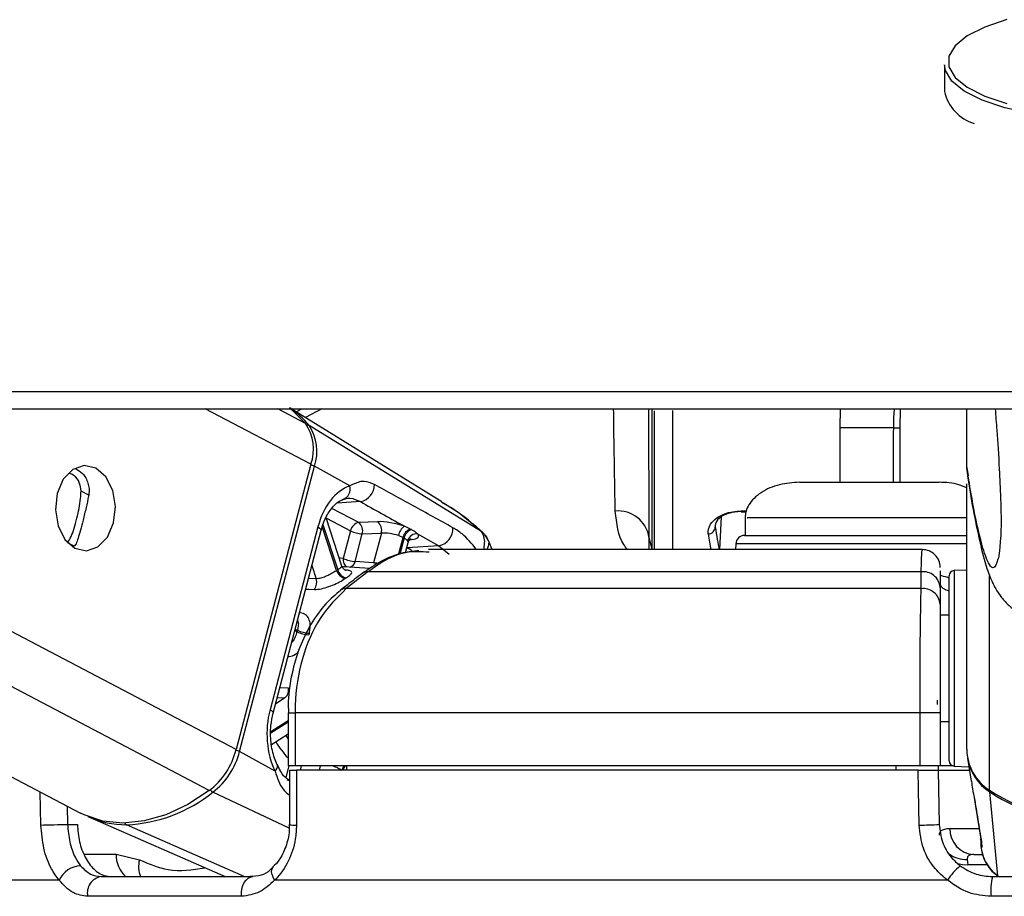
# Paper-space layout '4M DUO In Ground Anchor' of a CAD drawing. Header units: millimetres. Extents: x 20 to 26560, y 40 to 17993.
# Tile 83 of 89: x 22438 to 22549, y 6593 to 6692. Entities that reach past the tile are written whole.
import ezdxf

# ---------------------------------------------------------------- set-up
doc = ezdxf.new("R2010")
doc.units = ezdxf.units.MM

psp = doc.layouts.new('4M DUO In Ground Anchor')

# ---------------------------------------------------------------- linework, layer by layer
at = {"color": 7, "linetype": 'Continuous', "lineweight": 25, "ltscale": 2}
for p, q in [((22542, 6686.46), (22542, 6683.46)), ((19731.26, 6647.65), (22559.5, 6647.65)), ((22357.73, 6647.65), (22444.55, 6602.04)), ((22485.3, 6637.15), (22468.31, 6647.65)), ((22509, 6647.62), (22509, 6631.76)), ((22509.3, 6631.76), (22509.3, 6647.41)), ((22530.24, 6647.65), (22530.17, 6645.51)), ((22536.97, 6645.51), (22537.01, 6647.65)), ((22544.5, 6641.01), (22544.5, 6647.65)), ((22489.71, 6633.83), (22470.33, 6645.76)), ((22530.17, 6645.51), (22530.17, 6639.36)), ((22536.97, 6639.36), (22536.97, 6645.51)), ((22470.54, 6641.39), (22462.09, 6609.19)), ((22462.49, 6608.97), (22470.93, 6641.17)), ((22474.93, 6638.95), (22470.93, 6641.17)), ((22544.5, 6641.01), (22544.67, 6640.09)), ((22544.5, 6641.01), (22544.5, 6641.01)), ((22525.62, 6639.36), (22541.37, 6639.36)), ((22544.5, 6609.23), (22544.5, 6639.2)), ((22474.03, 6629.91), (22472.26, 6635.36)), ((22519.05, 6636.01), (22519.59, 6636.01)), ((22519.5, 6635.36), (22519.5, 6633.36)), ((22471.32, 6634.32), (22465.92, 6613.7)), ((22466.28, 6613.32), (22471.68, 6633.94)), ((22475, 6633.88), (22474.18, 6630.77)), ((22478.06, 6634.91), (22475.92, 6634.82)), ((22481.77, 6634.07), (22481.07, 6634.39)), ((22475.52, 6630.42), (22476.33, 6633.53)), ((22476.33, 6633.53), (22478.48, 6633.63)), ((22478.48, 6633.63), (22477.6, 6630.26)), ((22480.43, 6633.34), (22480.92, 6633.14)), ((22482.57, 6633.55), (22484.97, 6632.2)), ((22508.65, 6633.18), (22508.98, 6631.76)), ((22508.65, 6633.18), (22508.66, 6631.76)), ((22519.45, 6633.36), (22533.5, 6633.36)), ((22533.5, 6633.36), (22544.53, 6633.36)), ((22444.05, 6632.4), (22443.84, 6632.15)), ((22481.19, 6631.42), (22481.49, 6632.57)), ((22484.97, 6632.2), (22481.38, 6631.95)), ((22539.46, 6631.76), (22483.8, 6631.76)), ((22518.45, 6632.41), (22518.41, 6631.76)), ((22477.19, 6629.62), (22474.3, 6629.83)), ((22477.6, 6630.26), (22475.52, 6630.42)), ((22541.5, 6629.38), (22541.5, 6627.5)), ((22544.5, 6629.46), (22543.06, 6629.39)), ((22476.97, 6629.25), (22474.52, 6627.36)), ((22539.36, 6629.25), (22476.97, 6629.25)), ((22539.36, 6627.36), (22539.36, 6629.25)), ((22542.5, 6622), (22542.5, 6628.79)), ((22539.36, 6627.36), (22474.52, 6627.36)), ((22541.5, 6627.5), (22541.5, 6625.61)), ((22542.5, 6624.36), (22541.5, 6624.36)), ((22542.5, 6607.93), (22542.5, 6622)), ((22467.95, 6613.36), (22467.95, 6607.36)), ((22539.23, 6613.36), (22468.74, 6613.36)), ((22468.74, 6613.36), (22468.74, 6607.36)), ((22541.5, 6613.36), (22539.23, 6613.36)), ((22539.23, 6607.36), (22539.23, 6613.36)), ((22541.5, 6613.36), (22541.5, 6607.36)), ((22541.5, 6612.36), (22542.5, 6612.36)), ((22466.09, 6609.77), (22467.95, 6610.97)), ((22466.49, 6606.75), (22462.49, 6608.97)), ((22468.74, 6607.36), (22467.95, 6607.36)), ((22539.23, 6607.36), (22468.74, 6607.36)), ((22474.53, 6607.36), (22474.53, 6606.86)), ((22536.5, 6607.36), (22536.5, 6606.86)), ((22541.5, 6607.36), (22539.23, 6607.36)), ((22541.28, 6607.36), (22541.29, 6606.86)), ((22542.91, 6607.36), (22541.5, 6607.36)), ((22543.06, 6607.33), (22544.74, 6607.24)), ((22544.59, 6608.23), (22544.99, 6605.62)), ((22468.12, 6606.86), (22468.11, 6600.72)), ((22539.01, 6606.86), (22468.91, 6606.86)), ((22541.29, 6606.86), (22541.39, 6600.75)), ((22541.29, 6606.86), (22544.8, 6606.86)), ((22545.29, 6604.03), (22545.49, 6602.81)), ((22548.01, 6594.96), (22547.09, 6604.42)), ((22545.49, 6602.81), (22546.1, 6599.1)), ((22443.09, 6600.75), (22444.19, 6600.75)), ((22445.58, 6601.56), (22460.85, 6594.86)), ((22468.11, 6600.72), (22468.11, 6600.72)), ((22448.57, 6597.41), (22451.2, 6596.77)), ((22545.31, 6597.36), (22546.3, 6597.36)), ((22544.56, 6596.8), (22544.63, 6596.21)), ((22442.13, 6594.46), (22410.7, 6594.46)), ((22446.86, 6594.86), (22463.98, 6594.86)), ((22542.32, 6594.46), (22466.43, 6594.46)), ((22547.39, 6594.86), (22571.6, 6594.86)), ((22462.69, 6592.64), (22445.35, 6592.64)), ((22571.76, 6592.64), (22547.23, 6592.64))]:
    psp.add_line(p, q, dxfattribs=at)
at = {"color": 8, "linetype": 'Continuous', "lineweight": 25, "ltscale": 2}
for p, q in [((22459.07, 6604.58), (22377.07, 6647.65)), ((22462.09, 6609.19), (22388.89, 6647.65)), ((22470.54, 6641.39), (22458.62, 6647.65)), ((22469.93, 6646.01), (22466.79, 6647.65)), ((22468.88, 6647.3), (22469.49, 6647.65)), ((22471.77, 6647.65), (22469.92, 6646.66)), ((22511.3, 6647.47), (22511.3, 6631.76)), ((22536.22, 6645.51), (22530.19, 6645.51)), ((22536.22, 6645.51), (22536.92, 6645.51)), ((22445.48, 6637.91), (22444.61, 6638.36)), ((22476.11, 6637.18), (22473.48, 6637)), ((22475.92, 6634.82), (22472.9, 6636.4)), ((22519.05, 6636.12), (22519.61, 6636.12)), ((22519.05, 6636.01), (22519.05, 6636.12)), ((22472.28, 6635.31), (22475, 6633.88)), ((22516.65, 6631.76), (22516.84, 6635.47)), ((22473.43, 6629.41), (22471.82, 6634.37)), ((22471.89, 6634.59), (22473.55, 6629.49)), ((22489.68, 6633.85), (22489.71, 6633.83)), ((22480.4, 6631.19), (22480.92, 6633.14)), ((22481.04, 6633.08), (22480.56, 6631.25)), ((22481.67, 6632.88), (22481.89, 6632.9)), ((22443.84, 6632.15), (22443.16, 6632.5)), ((22481.33, 6631.95), (22481.38, 6631.95)), ((22481.38, 6631.95), (22481.34, 6631.97)), ((22484.97, 6632.2), (22486.12, 6631.23)), ((22533.5, 6632.41), (22518.45, 6632.41)), ((22544.53, 6632.41), (22533.5, 6632.41)), ((22470.64, 6629.97), (22471.13, 6628.48)), ((22543.06, 6629.39), (22543.06, 6622.2)), ((22471.13, 6628.48), (22470.26, 6628.49)), ((22547.07, 6604.62), (22547.07, 6628.84)), ((22468.76, 6622.8), (22469.01, 6622.67)), ((22468.96, 6622.5), (22468.72, 6622.63)), ((22543.06, 6622.2), (22543.06, 6607.33)), ((22468, 6616.13), (22467.02, 6616.16)), ((22467.6, 6615.03), (22466.54, 6614.34)), ((22466.73, 6615.06), (22467.6, 6615.03)), ((22467.95, 6613.36), (22468.74, 6613.36)), ((22466.03, 6611.25), (22467.95, 6612.49)), ((22467.95, 6612.29), (22466.03, 6611.05)), ((22468.05, 6607.36), (22467.7, 6606.04)), ((22469.34, 6606.86), (22469.47, 6607.36)), ((22471.59, 6607.36), (22471.46, 6606.86)), ((22474.03, 6606.86), (22474.03, 6606.88)), ((22440.08, 6600.68), (22440, 6604.43)), ((22468.07, 6600.33), (22459.48, 6604.38)), ((22443.04, 6602.83), (22443.09, 6600.75)), ((22462.99, 6594.86), (22449.75, 6600.72)), ((22542.6, 6600.31), (22545.86, 6600.31)), ((22444.95, 6597.41), (22448.57, 6597.41)), ((22546.79, 6596.21), (22544.63, 6596.21))]:
    psp.add_line(p, q, dxfattribs=at)
at = {"color": 7, "linetype": 'Continuous', "lineweight": 25, "ltscale": 2, "flags": 128}
for points in [[(22549.03, 6691.56), (22546.52, 6690.72), (22544.54, 6689.73), (22543.18, 6688.62), (22542.48, 6687.44), (22542.48, 6686.23), (22543.18, 6685.04), (22544.54, 6683.93), (22546.52, 6682.94), (22549.03, 6682.1)], [(22576.88, 6687.16), (22577, 6686.46), (22576.64, 6685.22), (22575.58, 6684.04), (22573.86, 6682.96), (22571.55, 6682.02), (22568.75, 6681.26), (22565.57, 6680.72), (22562.15, 6680.41), (22558.61, 6680.35), (22555.11, 6680.53), (22551.79, 6680.96), (22548.78, 6681.62), (22546.22, 6682.47), (22544.2, 6683.49), (22542.8, 6684.62), (22542.09, 6685.84), (22542, 6686.46)], [(22424.7, 6649.61), (22440.21, 6649.61), (22447.97, 6649.61), (22463.49, 6649.61), (22471.25, 6649.61), (22486.77, 6649.61), (22494.52, 6649.61), (22502.28, 6649.61), (22517.8, 6649.61), (22525.56, 6649.61), (22539.74, 6649.61), (22553.91, 6649.61)], [(22468.08, 6647.76), (22468.33, 6647.58), (22469.93, 6646.01)], [(22446.28, 6640.94), (22444.97, 6641.24), (22443.68, 6640.8), (22442.61, 6639.71), (22441.92, 6638.11), (22441.71, 6636.26), (22442.01, 6634.44), (22442.79, 6632.92), (22443.92, 6631.94), (22445.23, 6631.64), (22446.51, 6632.08), (22447.59, 6633.17), (22448.28, 6634.77), (22448.49, 6636.62), (22448.18, 6638.44), (22447.41, 6639.96), (22446.28, 6640.94)], [(22474.12, 6629.84), (22474.18, 6629.84), (22474.3, 6629.83)], [(22541.15, 6614.77), (22541.15, 6614.76), (22541.15, 6614.75), (22541.15, 6614.72), (22541.15, 6614.67), (22541.15, 6614.61), (22541.15, 6614.54), (22541.15, 6614.46), (22541.16, 6614.37), (22541.16, 6614.27)], [(22468.91, 6606.86), (22468.9, 6602.86), (22468.9, 6600.68)], [(22539.12, 6600.68), (22539.05, 6604.68), (22539.01, 6606.86)], [(22468.18, 6605.64), (22468.12, 6605.67), (22467.87, 6605.73)], [(22459.07, 6604.58), (22456.64, 6603), (22454.17, 6601.85), (22451.71, 6601.15), (22449.32, 6600.91), (22447.05, 6601.14), (22444.96, 6601.84), (22444.55, 6602.04)], [(22440.08, 6600.68), (22440.38, 6600.69), (22440.73, 6600.7), (22441.12, 6600.71), (22441.54, 6600.72), (22441.97, 6600.73), (22442.38, 6600.74), (22442.76, 6600.75), (22443.09, 6600.75)], [(22546.16, 6598.77), (22546.06, 6599.11), (22546.06, 6599.14)], [(22462.69, 6592.64), (22462.69, 6593.06), (22462.75, 6593.47), (22462.86, 6593.85), (22463.02, 6594.19), (22463.22, 6594.47), (22463.45, 6594.68), (22463.71, 6594.81), (22463.98, 6594.86)]]:
    psp.add_lwpolyline(points, dxfattribs=at)
at = {"color": 8, "linetype": 'Continuous', "lineweight": 25, "ltscale": 2, "flags": 128}
for points in [[(22471.32, 6634.32), (22471.48, 6634.22), (22471.6, 6634.12), (22471.67, 6634.04), (22471.69, 6633.96), (22471.68, 6633.94)], [(22481.93, 6631.63), (22481.83, 6631.69), (22481.38, 6631.95)], [(22474.18, 6630.77), (22473.86, 6630.81), (22473.73, 6630.82)], [(22469.94, 6627.3), (22470.28, 6627.29), (22470.92, 6627.27)], [(22465.92, 6613.7), (22466.08, 6613.6), (22466.2, 6613.5), (22466.26, 6613.41), (22466.28, 6613.33), (22466.28, 6613.32)], [(22466.49, 6606.75), (22466.63, 6606.93), (22466.72, 6607.1), (22466.77, 6607.26), (22466.77, 6607.4), (22466.74, 6607.47)], [(22543.48, 6596.33), (22544.02, 6596.22), (22544.63, 6596.21)], [(22466.43, 6594.46), (22466.26, 6594.79), (22466.15, 6595.1), (22466.1, 6595.39), (22466.12, 6595.64), (22466.21, 6595.85), (22466.29, 6595.94)]]:
    psp.add_lwpolyline(points, dxfattribs=at)
at = {"color": 7, "linetype": 'Continuous', "lineweight": 25, "ltscale": 4}
for centre, radius, start, end in [((22546.68, 6684.46), 4.79, 192.0797, 253.8816), ((22462.52, 6639.39), 10.08, 39.2146, 55.9664), ((22465.57, 6643.08), 5.25, 341.1994, 33.821), ((22465.99, 6642.86), 5.22, 341.1997, 33.8209), ((22473.77, 6638.6), 1.21, 283.749, 16.8987), ((22475.75, 6639.1), 1.95, 280.7247, 0.755), ((22505.17, 6632.59), 3.54, 9.5521, 95.111), ((22476.18, 6633.65), 1.2, 102.5251, 168.7953), ((22476.52, 6636.97), 3.44, 243.862, 266.9379), ((22475.16, 6633.87), 1.21, 344.2078, 51.7548), ((22477.31, 6633.96), 1.21, 344.2145, 51.7456), ((22482.01, 6633.09), 1.61, 125.8608, 171.1893), ((22482.13, 6632.89), 1.24, 106.9208, 168.2475), ((22482.25, 6632.82), 1.24, 107.1283, 168.2125), ((22484.6, 6634.12), 1.95, 280.7346, 3.434), ((22515.34, 6634.32), 0.787, 269.2047, 359.5797), ((22482.47, 6632.48), 1.07, 84.3747, 164.4422), ((22519.45, 6632.36), 1, 90, 177), ((22539.5, 6629.76), 2, 359.9595, 90.2428), ((22475.7, 6633.86), 3.44, 243.8623, 266.9377), ((22477.08, 6623.91), 6.6, 122.3418, 123.564), ((22474.66, 6629.75), 1.27, 195.6163, 258.4017), ((22474.77, 6629.81), 1.26, 194.8061, 258.2425), ((22543.1, 6628.79), 0.6, 93, 180), ((22469.84, 6628.08), 1.35, 323.5366, 17.058), ((22478.13, 6622.86), 6.77, 122.3786, 123.4727), ((22476.86, 6628.36), 0.897, 82.736, 126.4394), ((22539.59, 6627.36), 1.91, 4.3253, 97.1604), ((22539.59, 6625.46), 1.91, 4.328, 97.0676), ((22484.67, 6618.47), 16.21, 164.9884, 165.6173), ((22470.48, 6625.66), 3.51, 244.3849, 267.0102), ((22470.52, 6625.69), 3.37, 243.3226, 266.8717), ((22483.55, 6618.77), 13.68, 164.9704, 165.6554), ((22466.82, 6615.93), 1.2, 310.9469, 9.2785), ((22453.8, 6611.33), 8.57, 307.948, 345.537), ((22454.24, 6611.1), 8.52, 307.949, 345.5356), ((22550.03, 6609.29), 5.53, 180.6079, 237.646), ((22543.1, 6607.93), 0.6, 180, 267), ((22550.06, 6609.1), 5.54, 189.0592, 237.5511), ((22449.01, 6617.43), 16.73, 272.5073, 308.7269), ((22559.5, 6623.87), 22.92, 237.1574, 302.8426), ((22559.44, 6623.5), 22.73, 237.0769, 270.1396), ((22449.63, 6610.86), 10.14, 245.1333, 270.6356), ((22539.06, 6639.56), 38.88, 270.0867, 273.4363), ((22545.46, 6600.21), 2.86, 178.0909, 266.9145), ((22444.67, 6593.29), 2.8, 92.3964, 155.3248), ((22548.22, 6590.68), 7.01, 129.5406, 147.3718), ((22447.18, 6593.02), 1.87, 99.6822, 191.5646), ((22554.34, 6593.23), 7.13, 166.8308, 184.76)]:
    psp.add_arc(centre, radius, start, end, dxfattribs=at)
at = {"color": 8, "linetype": 'Continuous', "lineweight": 25, "ltscale": 4}
for centre, radius, start, end in [((22470.11, 6645.39), 0.43, 60.1216, 95.3382), ((22469.99, 6639.3), 2.09, 63.3439, 75.4226), ((22475.05, 6630.59), 0.887, 168.475, 242.1058), ((22474.66, 6630.6), 0.872, 289.8482, 347.9485), ((22474.41, 6626.47), 0.895, 82.8582, 127.1458), ((22477.32, 6616.66), 11.26, 211.2964, 213.6086), ((22476.44, 6616.22), 11.64, 211.8987, 223.1622), ((22461.65, 6607.37), 1.81, 62.3722, 76.3892), ((22475.47, 6606.49), 1.49, 144.5337, 164.763), ((22475.59, 6606.45), 1.49, 142.1542, 163.9071), ((22459.94, 6605.25), 0.986, 217.7557, 241.9987), ((22547.51, 6604.41), 0.422, 155.4588, 177.6176), ((22449.94, 6601.13), 0.455, 208.662, 244.1515), ((22468.72, 6605.17), 4.49, 262.1751, 272.3051), ((22451.86, 6597.28), 3.29, 177.8135, 227.4719), ((22544.4, 6599.93), 3.13, 232.8793, 272.9684), ((22454.05, 6595.98), 2.96, 164.4226, 202.1672)]:
    psp.add_arc(centre, radius, start, end, dxfattribs=at)
at = {"color": 7, "linetype": 'Continuous', "lineweight": 25, "ltscale": 4}
for centre, major_axis, ratio, start_param, end_param in [((22475.94, 6631.75), (0.17, 7.38), 0.672177, 0.239349, 1.230015), ((22479.81, 6633.93), (2.74, -0.61), 0.28356, 1.155906, 2.325599), ((22479.6, 6632.99), (1.77, -0.35), 0.303544, 1.14855, 2.318243), ((22479.93, 6633.86), (2.74, -0.61), 0.28356, 5.571912, 6.622885), ((22470.54, 6611.13), (0.17, 7.38), 0.672177, 1.230015, 2.220681)]:
    psp.add_ellipse(centre, major_axis=major_axis, ratio=ratio, start_param=start_param, end_param=end_param, dxfattribs=at)
at = {"color": 8, "linetype": 'Continuous', "lineweight": 25, "ltscale": 4}
for centre, major_axis, ratio, start_param, end_param in [((22514, 6684.93), (-3.3, 55.2), 0.040218, 2.728643, 2.867539), ((22479.73, 6632.93), (1.77, -0.35), 0.303544, 6.26512, 6.615529), ((22513.2, 6684.88), (-3.3, 56), 0.039648, 2.728711, 2.817611)]:
    psp.add_ellipse(centre, major_axis=major_axis, ratio=ratio, start_param=start_param, end_param=end_param, dxfattribs=at)
at = {"color": 8, "linetype": 'Continuous', "lineweight": 25, "ltscale": 2}
for points, knots in [([(22504.85, 6636.11), (22504.83, 6637.24), (22504.8, 6639.53), (22504.73, 6643.35), (22504.69, 6646.27), (22504.67, 6647.65)], [0, 0, 0, 0, 0.340072, 0.687931, 1, 1, 1, 1]), ([(22536.34, 6647.65), (22536.33, 6647.59), (22536.23, 6647.01), (22536.22, 6646.22), (22536.22, 6645.51)], [0, 0, 0, 0, 0.106374, 1, 1, 1, 1]), ([(22536.22, 6645.51), (22536.21, 6643.94), (22536.2, 6641.89), (22536.21, 6639.84), (22536.21, 6639.36)], [0, 0, 0, 0, 0.7663145, 1, 1, 1, 1]), ([(22548.24, 6632.23), (22548.22, 6632.03), (22548.16, 6631.24), (22547.93, 6630.22), (22547.55, 6629.5), (22546.98, 6630.04), (22546.23, 6632.03), (22545.37, 6635.72), (22544.76, 6639.41), (22544.5, 6641.01)], [0, 0, 0, 0, 0.018609, 0.072577, 0.210318, 0.343519, 0.531625, 0.7969, 1, 1, 1, 1]), ([(22489.71, 6633.83), (22488.64, 6634.77), (22487.26, 6635.99), (22485.64, 6636.89), (22485.27, 6637.1)], [0, 0, 0, 0, 0.770196, 1, 1, 1, 1]), ([(22506.24, 6631.76), (22506.1, 6631.94), (22505.21, 6633.04), (22505.01, 6634.72), (22504.85, 6636.11)], [0, 0, 0, 0, 0.166651, 1, 1, 1, 1]), ([(22544.53, 6635.36), (22543.59, 6635.36), (22541.47, 6635.36), (22536.54, 6635.36), (22530.98, 6635.36), (22525.73, 6635.36), (22521.77, 6635.36), (22519.61, 6635.36), (22519.72, 6635.36), (22519.76, 6635.36)], [0, 0, 0, 0, 0.126078, 0.283568, 0.441055, 0.598542, 0.756028, 0.91352, 1, 1, 1, 1]), ([(22489.21, 6631.76), (22488.68, 6632.41), (22487.85, 6633.45), (22486.9, 6634.02), (22486.55, 6634.23)], [0, 0, 0, 0, 0.630951, 1, 1, 1, 1]), ([(22489.71, 6633.83), (22489.82, 6633.64), (22490.05, 6633.25), (22490.13, 6632.53), (22490.03, 6632), (22489.99, 6631.76)], [0, 0, 0, 0, 0.337565, 0.698416, 1, 1, 1, 1]), ([(22490.44, 6632.86), (22490.49, 6632.83), (22490.64, 6632.7), (22490.55, 6632.3), (22490.49, 6631.96), (22490.35, 6631.76), (22490.35, 6631.76)], [0, 0, 0, 0, 0.169818, 0.594764, 0.986557, 1, 1, 1, 1]), ([(22539.36, 6629.25), (22539.38, 6630.2), (22539.43, 6631.6), (22539.48, 6631.68), (22539.5, 6631.7)], [0, 0, 0, 0, 0.67266, 1, 1, 1, 1]), ([(22483.87, 6631.47), (22482.97, 6631.53), (22481.14, 6631.64), (22478.82, 6630.57), (22477.48, 6629.61), (22476.97, 6629.25)], [0, 0, 0, 0, 0.372872, 0.763113, 1, 1, 1, 1]), ([(22474.02, 6629.91), (22474.02, 6629.87), (22474.01, 6629.8), (22473.81, 6629.65), (22473.62, 6629.53), (22473.55, 6629.49)], [0, 0, 0, 0, 0.372434, 0.778821, 1, 1, 1, 1]), ([(22474.51, 6628.58), (22474.6, 6628.64), (22474.88, 6628.82), (22475.14, 6629.07), (22475.16, 6629.28), (22474.93, 6629.41), (22474.59, 6629.45), (22474.43, 6629.47)], [0, 0, 0, 0, 0.1217527, 0.3473609, 0.5757057, 0.8071729, 1, 1, 1, 1]), ([(22478.1, 6630.21), (22478.01, 6630.22), (22477.82, 6630.24), (22477.68, 6630.25), (22477.6, 6630.26)], [0, 0, 0, 0, 0.467685, 1, 1, 1, 1]), ([(22542.5, 6627.09), (22542.39, 6627.12), (22541.59, 6627.39), (22541.54, 6627.69), (22541.5, 6627.94)], [0, 0, 0, 0, 0.13357, 1, 1, 1, 1]), ([(22469.03, 6623.81), (22469.06, 6623.71), (22469.14, 6623.48), (22469.1, 6623.07), (22469.03, 6622.77), (22469.01, 6622.67)], [0, 0, 0, 0, 0.332773, 0.764919, 1, 1, 1, 1]), ([(22468.96, 6622.5), (22468.91, 6622.31), (22468.79, 6621.93), (22468.57, 6621.5), (22468.41, 6621.33), (22468.37, 6621.28)], [0, 0, 0, 0, 0.428048, 0.857283, 1, 1, 1, 1]), ([(22467.91, 6619.69), (22468.03, 6619.7), (22468.38, 6619.74), (22468.82, 6619.92), (22469.08, 6620.18), (22469.14, 6620.25)], [0, 0, 0, 0, 0.28437, 0.830661, 1, 1, 1, 1]), ([(22473.06, 6607.36), (22473.13, 6607.33), (22473.4, 6607.22), (22473.74, 6607.04), (22473.96, 6606.93), (22474.03, 6606.88)], [0, 0, 0, 0, 0.204231, 0.719657, 1, 1, 1, 1]), ([(22466.49, 6606.75), (22466.74, 6606), (22467.12, 6604.85), (22467.86, 6604.25), (22468.11, 6604.04)], [0, 0, 0, 0, 0.649683, 1, 1, 1, 1]), ([(22546.16, 6598.77), (22546.18, 6598.47), (22546.2, 6598.01), (22546.14, 6598.14), (22546.12, 6598.19)], [0, 0, 0, 0, 0.666832, 1, 1, 1, 1]), ([(22451.2, 6596.77), (22452.27, 6596.31), (22454.68, 6595.27), (22457.17, 6595.65), (22458.57, 6595.86)], [0, 0, 0, 0, 0.44251, 1, 1, 1, 1])]:
    psp.add_open_spline(points, degree=3, knots=knots, dxfattribs=at)
at = {"color": 7, "linetype": 'Continuous', "lineweight": 25, "ltscale": 2}
for points, knots in [([(22508.59, 6647.65), (22508.59, 6647.5), (22508.6, 6645.35), (22508.62, 6641.78), (22508.64, 6637.03), (22508.65, 6634.47), (22508.65, 6633.18)], [0, 0, 0, 0, 0.027826, 0.380925, 0.68696, 1, 1, 1, 1]), ([(22547.7, 6647.65), (22547.76, 6646.86), (22547.93, 6644.81), (22548.14, 6641.44), (22548.3, 6638.19), (22548.36, 6636.05), (22548.37, 6634.96), (22548.36, 6634.09), (22548.32, 6633.07), (22548.27, 6632.55), (22548.24, 6632.23)], [0, 0, 0, 0, 0.175789, 0.45503, 0.640275, 0.726889, 0.784776, 0.809079, 0.881847, 1, 1, 1, 1]), ([(22444, 6640.9), (22444.27, 6640.74), (22444.88, 6640.38), (22445.46, 6639.32), (22445.56, 6638.37), (22445.47, 6637.87), (22445.46, 6637.79)], [0, 0, 0, 0, 0.27307, 0.612938, 0.939369, 1, 1, 1, 1]), ([(22444.61, 6638.36), (22444.57, 6638.69), (22444.49, 6639.35), (22443.96, 6640.09), (22443.48, 6640.31), (22443.28, 6640.4)], [0, 0, 0, 0, 0.3709042, 0.7414034, 1, 1, 1, 1]), ([(22477.7, 6639.12), (22477.31, 6639.28), (22476.78, 6639.49), (22475.88, 6639.42), (22475.34, 6639.15), (22474.93, 6638.95)], [0, 0, 0, 0, 0.417868, 0.554, 1, 1, 1, 1]), ([(22544.57, 6640.07), (22544.67, 6639.46), (22544.99, 6637.42), (22545.59, 6634.28), (22546.28, 6631.24), (22546.91, 6629.16), (22547.5, 6627.77), (22548.14, 6626.68), (22548.96, 6625.72), (22549.85, 6624.91), (22550.68, 6624.54), (22551.01, 6624.39)], [0, 0, 0, 0, 0.09622, 0.318105, 0.561174, 0.722331, 0.81809, 0.879576, 0.930045, 0.971834, 1, 1, 1, 1]), ([(22443.09, 6632.54), (22443.23, 6632.75), (22443.48, 6633.13), (22443.84, 6634.13), (22444.15, 6635.26), (22444.4, 6636.44), (22444.57, 6637.49), (22444.6, 6638.09), (22444.61, 6638.36)], [0, 0, 0, 0, 0.204639, 0.376327, 0.548815, 0.70335, 0.864278, 1, 1, 1, 1]), ([(22486.55, 6634.23), (22485.06, 6635.06), (22482.11, 6636.68), (22479.15, 6638.32), (22477.7, 6639.12)], [0, 0, 0, 0, 0.506742, 1, 1, 1, 1]), ([(22525.62, 6639.36), (22524.87, 6639.31), (22523.35, 6639.2), (22521.6, 6638.46), (22520.5, 6637.59), (22519.92, 6636.87), (22519.56, 6636.11), (22519.52, 6635.6), (22519.5, 6635.36)], [0, 0, 0, 0, 0.275847, 0.55327, 0.680846, 0.797176, 0.902793, 1, 1, 1, 1]), ([(22544.53, 6638.69), (22544.23, 6638.83), (22543.25, 6639.3), (22542.14, 6639.33), (22541.37, 6639.36)], [0, 0, 0, 0, 0.306844, 1, 1, 1, 1]), ([(22445.46, 6637.79), (22445.37, 6637.37), (22445.19, 6636.53), (22444.85, 6635.14), (22444.53, 6633.94), (22444.26, 6633.01), (22444.12, 6632.61), (22444.05, 6632.4)], [0, 0, 0, 0, 0.2220731, 0.4457692, 0.6401562, 0.8216408, 1, 1, 1, 1]), ([(22471.68, 6633.94), (22471.77, 6634.23), (22472.02, 6635.08), (22472.67, 6636.26), (22473.52, 6637.14), (22474.03, 6637.36), (22474.25, 6637.46)], [0, 0, 0, 0, 0.156405, 0.463085, 0.767314, 1, 1, 1, 1]), ([(22474.06, 6637.42), (22474.36, 6637.49), (22475.05, 6637.67), (22475.73, 6637.36), (22476.11, 6637.18)], [0, 0, 0, 0, 0.4297982, 1, 1, 1, 1]), ([(22476.11, 6637.18), (22477.7, 6636.29), (22479.36, 6635.36), (22481.01, 6634.43), (22481.07, 6634.39)], [0, 0, 0, 0, 0.961059, 1, 1, 1, 1]), ([(22489.69, 6633.86), (22489.36, 6634.17), (22488.09, 6635.36), (22486.61, 6636.3), (22485.5, 6637)], [0, 0, 0, 0, 0.256223, 1, 1, 1, 1]), ([(22515.33, 6633.54), (22515.35, 6633.9), (22515.39, 6634.5), (22516.17, 6635.3), (22517.09, 6635.79), (22518.07, 6636.07), (22518.74, 6636.1), (22519.05, 6636.12)], [0, 0, 0, 0, 0.343364, 0.56591, 0.738588, 0.878697, 1, 1, 1, 1]), ([(22519.05, 6636.06), (22518.8, 6636.04), (22518.27, 6636.02), (22517.49, 6635.82), (22516.77, 6635.49), (22516.16, 6634.94), (22516.14, 6634.56), (22516.13, 6634.32)], [0, 0, 0, 0, 0.11258, 0.245383, 0.41497, 0.641277, 1, 1, 1, 1]), ([(22481.89, 6634.01), (22481.88, 6634.01), (22481.84, 6634.03), (22481.8, 6634.05), (22481.77, 6634.07)], [0, 0, 0, 0, 0.237145, 1, 1, 1, 1]), ([(22482.57, 6633.55), (22482.52, 6633.59), (22482.34, 6633.74), (22482.08, 6633.9), (22481.89, 6634.01)], [0, 0, 0, 0, 0.274389, 1, 1, 1, 1]), ([(22490.5, 6632.9), (22490.5, 6632.9), (22490.5, 6632.9), (22490.5, 6632.9), (22490.39, 6633), (22490.22, 6633.34), (22490.02, 6633.59), (22489.89, 6633.75), (22489.79, 6633.84), (22489.73, 6633.9)], [0, 0, 0, 0, 0.000034, 0.000135, 0.000417, 0.533114, 0.65381, 0.773403, 1, 1, 1, 1]), ([(22480.92, 6633.14), (22480.95, 6633.12), (22480.99, 6633.1), (22481.03, 6633.08), (22481.04, 6633.08)], [0, 0, 0, 0, 0.763198, 1, 1, 1, 1]), ([(22481.04, 6633.08), (22481.16, 6633), (22481.33, 6632.9), (22481.41, 6632.8), (22481.43, 6632.77)], [0, 0, 0, 0, 0.7188728, 1, 1, 1, 1]), ([(22481.52, 6632.56), (22481.53, 6632.63), (22481.57, 6632.81), (22481.74, 6632.96), (22481.83, 6633), (22481.81, 6633), (22481.81, 6633)], [0, 0, 0, 0, 0.265438, 0.638279, 0.961074, 1, 1, 1, 1]), ([(22490.99, 6631.76), (22490.84, 6632.14), (22490.61, 6632.72), (22490.32, 6633.24), (22490.23, 6633.41)], [0, 0, 0, 0, 0.674975, 1, 1, 1, 1]), ([(22482.71, 6631.63), (22482.12, 6631.58), (22480.64, 6631.43), (22478.46, 6630.56), (22477.01, 6629.54), (22476.34, 6629.06)], [0, 0, 0, 0, 0.264404, 0.654869, 1, 1, 1, 1]), ([(22473.43, 6629.41), (22473.29, 6629.32), (22473.01, 6629.14), (22472.47, 6628.84), (22471.91, 6628.6), (22471.45, 6628.48), (22471.21, 6628.48), (22471.13, 6628.48)], [0, 0, 0, 0, 0.219854, 0.440325, 0.663109, 0.885444, 1, 1, 1, 1]), ([(22474.44, 6629.43), (22474.45, 6629.43), (22474.46, 6629.42), (22474.39, 6629.45), (22474.23, 6629.57), (22474.06, 6629.75), (22474.05, 6629.89), (22474.04, 6629.91)], [0, 0, 0, 0, 0.061657, 0.303667, 0.570653, 0.936458, 1, 1, 1, 1]), ([(22470.92, 6627.27), (22471.05, 6627.28), (22471.42, 6627.28), (22472.12, 6627.43), (22472.97, 6627.74), (22473.78, 6628.12), (22474.2, 6628.38), (22474.4, 6628.51)], [0, 0, 0, 0, 0.11957, 0.349271, 0.573006, 0.788416, 1, 1, 1, 1]), ([(22476.32, 6629.08), (22475.75, 6628.64), (22474.94, 6628.01), (22474.12, 6627.38), (22473.88, 6627.19)], [0, 0, 0, 0, 0.700005, 1, 1, 1, 1]), ([(22542.5, 6628.58), (22542.45, 6628.59), (22541.99, 6628.69), (22541.75, 6628.78), (22541.54, 6628.86)], [0, 0, 0, 0, 0.104155, 1, 1, 1, 1]), ([(22473.89, 6627.16), (22473.32, 6626.68), (22472.07, 6625.63), (22470.51, 6623.43), (22469.2, 6620.78), (22468.35, 6617.8), (22467.94, 6615.28), (22467.99, 6613.79), (22468, 6613.36)], [0, 0, 0, 0, 0.16022, 0.348742, 0.53897, 0.731331, 0.922389, 1, 1, 1, 1]), ([(22474.52, 6627.36), (22473.48, 6626.33), (22471.39, 6624.28), (22469.4, 6619.55), (22468.76, 6615.71), (22468.74, 6613.64), (22468.74, 6613.36)], [0, 0, 0, 0, 0.317084, 0.634487, 0.949902, 1, 1, 1, 1]), ([(22539.23, 6613.36), (22539.23, 6615.15), (22539.23, 6618.72), (22539.28, 6623.47), (22539.32, 6626.14), (22539.35, 6627.19), (22539.36, 6627.36)], [0, 0, 0, 0, 0.313658, 0.627143, 0.941623, 1, 1, 1, 1]), ([(22541.5, 6625.61), (22541.5, 6625.46), (22541.5, 6624.54), (22541.5, 6622.21), (22541.5, 6618.05), (22541.5, 6614.92), (22541.5, 6613.36)], [0, 0, 0, 0, 0.0584334, 0.3730932, 0.6865285, 1, 1, 1, 1]), ([(22470.34, 6622.32), (22470.37, 6622.47), (22470.47, 6622.89), (22470.47, 6623.53), (22470.25, 6624.13), (22469.84, 6624.54), (22469.42, 6624.62), (22469.21, 6624.66)], [0, 0, 0, 0, 0.116732, 0.333033, 0.551949, 0.773851, 1, 1, 1, 1]), ([(22466.74, 6607.47), (22466.63, 6607.72), (22466.3, 6608.48), (22465.98, 6609.99), (22465.95, 6611.78), (22466.18, 6612.85), (22466.28, 6613.32)], [0, 0, 0, 0, 0.152732, 0.457103, 0.763482, 1, 1, 1, 1]), ([(22468.19, 6605.71), (22468.05, 6605.77), (22467.67, 6605.94), (22467.22, 6606.54), (22466.88, 6607.24), (22466.75, 6607.51)], [0, 0, 0, 0, 0.254364, 0.709491, 1, 1, 1, 1]), ([(22468.14, 6606.86), (22468.14, 6606.86), (22468.14, 6606.86), (22468.4, 6606.86), (22468.73, 6606.86), (22468.91, 6606.86)], [0, 0, 0, 0, 0.247463, 0.612574, 1, 1, 1, 1]), ([(22539.01, 6606.86), (22539.24, 6606.86), (22539.69, 6606.86), (22540.33, 6606.86), (22540.85, 6606.86), (22541.21, 6606.86), (22541.26, 6606.86), (22541.29, 6606.86)], [0, 0, 0, 0, 0.197556, 0.395101, 0.59273, 0.790352, 1, 1, 1, 1]), ([(22545.03, 6605.62), (22545.06, 6605.32), (22545.18, 6604.48), (22545.28, 6604.05), (22545.35, 6603.78)], [0, 0, 0, 0, 0.353972, 1, 1, 1, 1]), ([(22545.35, 6603.78), (22545.48, 6602.96), (22545.75, 6601.29), (22546.02, 6599.62), (22546.16, 6598.77)], [0, 0, 0, 0, 0.493266, 1, 1, 1, 1]), ([(22442.13, 6594.46), (22441.83, 6594.87), (22441.11, 6595.86), (22440.31, 6598.01), (22440.16, 6599.79), (22440.08, 6600.68)], [0, 0, 0, 0, 0.2603652, 0.6306924, 1, 1, 1, 1]), ([(22443.09, 6600.75), (22443.15, 6600.09), (22443.26, 6598.75), (22443.83, 6597.14), (22444.34, 6596.39), (22444.56, 6596.08)], [0, 0, 0, 0, 0.370011, 0.740299, 1, 1, 1, 1]), ([(22444.19, 6600.75), (22444.24, 6600.08), (22444.36, 6598.75), (22445.03, 6596.98), (22446.01, 6595.64), (22447.08, 6594.95), (22447.79, 6594.88), (22448.06, 6594.86)], [0, 0, 0, 0, 0.215296, 0.430555, 0.646492, 0.863793, 1, 1, 1, 1]), ([(22468.05, 6600.72), (22468.07, 6600.49), (22468.12, 6599.63), (22467.73, 6598.2), (22467.07, 6596.77), (22466.49, 6596.2), (22466.25, 6595.97)], [0, 0, 0, 0, 0.117352, 0.44955, 0.779931, 1, 1, 1, 1]), ([(22468.9, 6600.68), (22468.87, 6600.15), (22468.8, 6598.72), (22468.07, 6596.52), (22467.08, 6595.09), (22466.47, 6594.5), (22466.43, 6594.46)], [0, 0, 0, 0, 0.220487, 0.593663, 0.970368, 1, 1, 1, 1]), ([(22542.32, 6594.46), (22541.84, 6594.87), (22540.7, 6595.86), (22539.44, 6598.01), (22539.23, 6599.79), (22539.12, 6600.68)], [0, 0, 0, 0, 0.260352, 0.630692, 1, 1, 1, 1]), ([(22541.39, 6600.75), (22541.47, 6600.09), (22541.63, 6598.75), (22542.56, 6597.14), (22543.41, 6596.39), (22543.76, 6596.08)], [0, 0, 0, 0, 0.370019, 0.740311, 1, 1, 1, 1]), ([(22541.41, 6599.54), (22541.44, 6599.73), (22541.52, 6600.2), (22542.2, 6600.27), (22542.6, 6600.31)], [0, 0, 0, 0, 0.416463, 1, 1, 1, 1]), ([(22546.05, 6599.14), (22546.07, 6599.07), (22546.11, 6598.8), (22546.09, 6598.67), (22546.1, 6598.53), (22546.09, 6598.37), (22546.11, 6598.22), (22546.12, 6598.19)], [0, 0, 0, 0, 0.174758, 0.647704, 0.863803, 0.970023, 1, 1, 1, 1]), ([(22545.31, 6597.36), (22545.08, 6597.34), (22544.8, 6597.31), (22544.57, 6597.11), (22544.56, 6596.94), (22544.56, 6596.8)], [0, 0, 0, 0, 0.477786, 0.583721, 1, 1, 1, 1]), ([(22546.11, 6598.27), (22546.15, 6597.99), (22546.23, 6597.4), (22546.6, 6596.49), (22547.18, 6595.62), (22547.74, 6595.17), (22548.01, 6594.96)], [0, 0, 0, 0, 0.209582, 0.45826, 0.738167, 1, 1, 1, 1]), ([(22546.12, 6598.19), (22546.12, 6598.19), (22546.11, 6598.2), (22546.11, 6598.24), (22546.11, 6598.27)], [0, 0, 0, 0, 0.359268, 1, 1, 1, 1]), ([(22546.18, 6597.78), (22546.26, 6597.45), (22546.4, 6596.9), (22546.81, 6596.14), (22547.3, 6595.45), (22547.81, 6595.06), (22548.06, 6594.86)], [0, 0, 0, 0, 0.289046, 0.46624, 0.730319, 1, 1, 1, 1]), ([(22444.56, 6596.08), (22444.92, 6595.72), (22445.63, 6595.02), (22446.46, 6594.91), (22446.86, 6594.86)], [0, 0, 0, 0, 0.519436, 1, 1, 1, 1]), ([(22543.76, 6596.08), (22544.34, 6595.72), (22545.45, 6595.02), (22546.76, 6594.91), (22547.39, 6594.86)], [0, 0, 0, 0, 0.519407, 1, 1, 1, 1]), ([(22466.26, 6595.97), (22466.16, 6595.85), (22465.72, 6595.36), (22464.83, 6594.91), (22464.06, 6594.89), (22463.63, 6594.88)], [0, 0, 0, 0, 0.122516, 0.506638, 1, 1, 1, 1]), ([(22445.35, 6592.64), (22444.79, 6592.72), (22443.61, 6592.88), (22442.64, 6593.92), (22442.13, 6594.46)], [0, 0, 0, 0, 0.475847, 1, 1, 1, 1]), ([(22466.43, 6594.46), (22465.88, 6593.95), (22464.76, 6592.91), (22463.4, 6592.73), (22462.69, 6592.64)], [0, 0, 0, 0, 0.485345, 1, 1, 1, 1]), ([(22547.23, 6592.64), (22546.37, 6592.72), (22544.58, 6592.88), (22543.09, 6593.92), (22542.32, 6594.46)], [0, 0, 0, 0, 0.475858, 1, 1, 1, 1])]:
    psp.add_open_spline(points, degree=3, knots=knots, dxfattribs=at)

doc.saveas('drawing.dxf')
